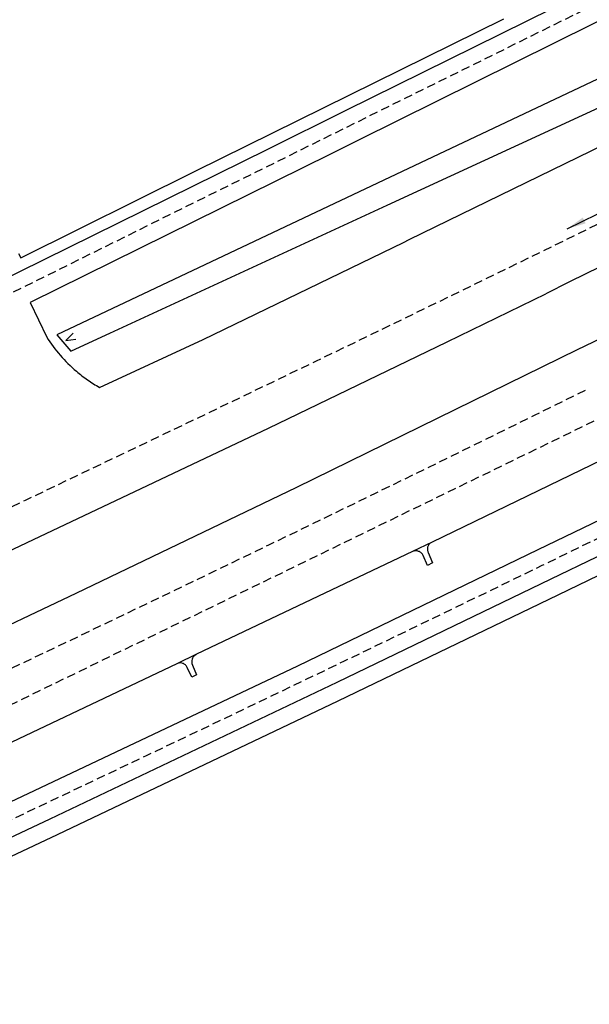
# Model space of a CAD drawing. Header units: metres. Extents: x 146651 to 147236, y 458601 to 459010.
# Tile 8 of 24: x 146796 to 146849, y 458799 to 458890. Entities that reach past the tile are written whole.
import ezdxf

# ---------------------------------------------------------------- set-up
doc = ezdxf.new("R2010")
doc.units = ezdxf.units.M
doc.header["$LTSCALE"] = 0.25
doc.linetypes.add('HIDDEN2', pattern=[4.7625, 3.175, -1.5875])
for name, color, linetype in [('MAATVOERING', 7, 'Continuous'), ('MARKERING', 9, 'Continuous'), ('ONDERGROND', 7, 'Continuous'), ('TVKL-TEKST-025', 7, 'Continuous')]:
    doc.layers.add(name, color=color, linetype=linetype)

# ---------------------------------------------------------------- blocks, each defined once
blk = doc.blocks.new('N2378200$0$V')
at = {"linetype": 'Continuous'}
blk.add_lwpolyline([(-0.3, 0.907), (0, 0), (0.3, 0.907)], dxfattribs=at)

msp = doc.modelspace()

# ---------------------------------------------------------------- linework, layer by layer
at = {"layer": 'MAATVOERING'}
msp.add_lwpolyline([(146746.967, 458798.755), (146746.29, 458798.4), (146747.067, 458796.392), (146747.822, 458795.766), (146746.715, 458800.902, 0.183543), (146746.395, 458800.53, 0.106059), (146746.356, 458800.243, 0.106059), (146746.438, 458799.965), (146746.844, 458799.021), (146764.218, 458803.428), (146769.274, 458805.79), (146772.013, 458807.07), (146797.214, 458818.956), (146821.651, 458830.53), (146843.959, 458841.32), (146852.308, 458845.359), (146875.096, 458856.446, 0.053683), (146874.245, 458857.218, 0.053683), (146873.248, 458857.79, 0.05666), (146872.09, 458858.15, -0.150627), (146871.072, 458858.42)], format="xyb", dxfattribs=at)
at = {"layer": 'MARKERING', "linetype": 'HIDDEN2'}
for points in [[(146652.099, 458800.874), (146724.504, 458831.981), (146741.548, 458839.485, 0.00397), (146769.274, 458852.527, 0.002359), (146785.648, 458860.484), (146899.706, 458916.85)], [(146912.802, 458903.108, -0.008434), (146769.274, 458833.165, -0.001326), (146746.502, 458822.613), (146692.609, 458798.137), (146659.656, 458783.532)], [(146770.689, 458804.836, 0.008221), (146917.411, 458876.081)], [(146848.617, 458856.241, -0.005579), (146769.274, 458818.163, -0.003009), (146726.136, 458798.364), (146685.44, 458780.116), (146665.082, 458771.082)]]:
    msp.add_lwpolyline(points, format="xyb", dxfattribs=at)
msp.add_lwpolyline([(146905.879, 458880.826), (146770.309, 458814.897)], dxfattribs=at)
at = {"layer": 'ONDERGROND'}
for p, q in [((146812.123, 458876.443), (146840.77, 458890.57)), ((146795.929, 458868.399), (146812.123, 458876.443)), ((146795.722, 458868.787), (146795.929, 458868.399)), ((146833.676, 458839.85), (146833.282, 458840.773)), ((146833.761, 458841.038), (146834.138, 458840.085)), ((146834.138, 458840.085), (146833.676, 458839.85)), ((146811.864, 458830.601), (146812.249, 458829.677)), ((146811.821, 458829.485), (146811.38, 458830.373)), ((146812.249, 458829.677), (146811.821, 458829.485))]:
    msp.add_line(p, q, dxfattribs=at)
for points in [[(146737.635, 458836.21, 0.001634), (146747.107, 458840.473, 0.0007), (146751.153, 458842.318, 0.004582), (146757.994, 458845.523, 0.000006), (146769.364, 458850.979, 0.000008), (146777.493, 458854.879, 0.000319), (146781.731, 458856.916, 0.000137), (146791.576, 458861.659), (146792.874, 458857.172, -0.046424), (146793.038, 458855.469, -0.046424), (146792.885, 458853.765, -0.044929), (146792.44, 458852.17, -0.044929), (146791.717, 458850.68), (146773.189, 458841.971), (146769.274, 458840.144), (146753.059, 458832.579), (146751.158, 458831.702), (146731.591, 458822.669)], [(146651.462, 458802.334), (146667.283, 458809.101), (146692.231, 458819.759), (146718.101, 458830.835, 0.0034), (146730.578, 458836.112, 0.007054), (146736.537, 458838.781, 0.000044), (146745.881, 458843.126, 0.000047), (146755.83, 458847.754, 0.002325), (146756.579, 458848.107, 0.00059), (146757.35, 458848.476, 0.000015), (146769.274, 458854.195, 0.000009), (146776.225, 458857.529, 0.001816), (146781.772, 458860.215, 0.000861), (146793.439, 458865.941), (146818.875, 458878.488), (146826.085, 458882.058), (146847.699, 458892.761), (146867.505, 458902.533), (146889.916, 458913.641), (146907.898, 458922.601), (146921.786, 458929.627)], [(146719.141, 458799.257), (146738.276, 458807.962), (146757.95, 458816.998), (146758.987, 458817.474), (146769.274, 458822.271), (146779.929, 458827.239), (146801.068, 458837.266), (146821.544, 458847.095), (146837.907, 458855.113), (146847.628, 458859.876), (146850.575, 458861.315), (146866.879, 458870.737), (146887.955, 458882.851, 0.009096), (146889.02, 458883.38, 0.009096), (146890.065, 458883.946, 0.010671), (146891.264, 458884.659, 0.010671), (146892.431, 458885.422), (146920.445, 458899.665)], [(146870.842, 458891.236), (146866.872, 458898.808), (146849.06, 458890.108), (146827.294, 458879.304), (146824.694, 458878.013), (146796.784, 458864.25), (146798.337, 458861.036, 0.038706), (146799.589, 458859.343, 0.038706), (146801.087, 458857.862, 0.024084), (146802.128, 458857.064, 0.024084), (146803.241, 458856.37), (146812.863, 458860.813), (146831.456, 458869.818), (146831.997, 458870.08), (146852.517, 458880.098), (146854.517, 458881.755)], [(146771.851, 458803.716), (146773.222, 458804.349), (146798.646, 458816.328), (146825.296, 458829.021), (146845.158, 458838.587), (146853.659, 458842.681), (146881.409, 458856.326), (146897.388, 458864.213), (146913.174, 458872.202), (146931.174, 458881.549), (146938.39, 458885.32, -0.090633), (146939.03, 458885.502, -0.090633), (146939.693, 458885.445, -0.090675), (146940.294, 458885.158, -0.090675), (146940.753, 458884.676)]]:
    msp.add_lwpolyline(points, format="xyb", dxfattribs=at)
for points in [[(146916.47, 458900.986), (146892.208, 458888.701), (146865.216, 458875.148), (146846.878, 458866.168), (146844.669, 458865.042)], [(146860.779, 458887.671), (146869.621, 458892.101), (146868.709, 458893.785), (146850.053, 458885.249), (146829.04, 458875.323), (146799.263, 458861.258), (146800.56, 458859.733), (146829.939, 458873.275), (146851.233, 458883.09), (146857.166, 458885.823)], [(146661.142, 458780.122), (146673.696, 458785.683), (146694.111, 458794.756), (146715.305, 458804.362), (146735.735, 458813.641), (146755.359, 458822.607), (146756.581, 458823.165), (146769.274, 458829.099), (146775.806, 458832.152), (146797.71, 458842.517), (146818.939, 458852.586), (146835.499, 458860.603), (146844.669, 458865.042)], [(146771.695, 458801.897), (146773.904, 458802.915), (146799.352, 458814.883), (146825.4, 458827.287), (146845.806, 458837.111), (146854.344, 458841.221), (146877.539, 458852.613)], [(146854.82, 458852.019), (146841.987, 458845.815), (146834.114, 458842.009), (146832.288, 458841.126), (146812.229, 458831.6), (146810.41, 458830.718), (146790.187, 458821.136), (146788.386, 458820.274), (146769.274, 458811.293), (146768.379, 458810.872), (146766.541, 458810.036), (146762.109, 458807.994), (146746.802, 458800.942), (146737.633, 458796.754), (146724.946, 458790.984), (146723.037, 458790.114), (146703.083, 458781.181), (146701.24, 458780.355), (146681.358, 458771.52), (146679.524, 458770.704), (146673.51, 458768.04), (146672.321, 458767.514)]]:
    msp.add_lwpolyline(points, dxfattribs=at)
for centre, radius, start, end in [((146834.356, 458841.372), 0.682, 159.78673, 184.52189), ((146834.356, 458841.372), 0.682, 135.28648, 159.78673), ((146834.356, 458841.372), 0.682, 110.78622, 135.28648), ((146832.606, 458840.445), 0.752, 92.3777, 115.01062), ((146832.606, 458840.445), 0.752, 69.74477, 92.3777), ((146832.606, 458840.445), 0.752, 47.81556, 69.74477), ((146832.606, 458840.445), 0.752, 25.88634, 47.81556), ((146834.356, 458841.372), 0.682, 184.52189, 209.25704), ((146812.581, 458830.906), 0.778, 139.06112, 161.30249), ((146812.581, 458830.906), 0.778, 116.81974, 139.06112), ((146810.735, 458830.093), 0.704, 93.87508, 117.41588), ((146810.735, 458830.093), 0.704, 70.33428, 93.87508), ((146810.735, 458830.093), 0.704, 46.88025, 70.33428), ((146810.735, 458830.093), 0.704, 23.42622, 46.88025), ((146812.581, 458830.906), 0.778, 161.30249, 182.17082), ((146812.581, 458830.906), 0.778, 182.17082, 203.03915)]:
    msp.add_arc(centre, radius, start, end, dxfattribs=at)
at = {"layer": 'TVKL-TEKST-025'}
msp.add_line((146855.9, 458875.603), (146846.626, 458871.059), dxfattribs=at)
msp.add_solid([(146848.371, 458871.592), (146848.104, 458872.129), (146846.626, 458871.059)], dxfattribs=at)

# ---------------------------------------------------------------- block references
at = {"layer": 'ONDERGROND', "rotation": 296.538101}
msp.add_blockref('N2378200$0$V', (146800.105, 458860.715), dxfattribs=at)

doc.saveas('drawing.dxf')
